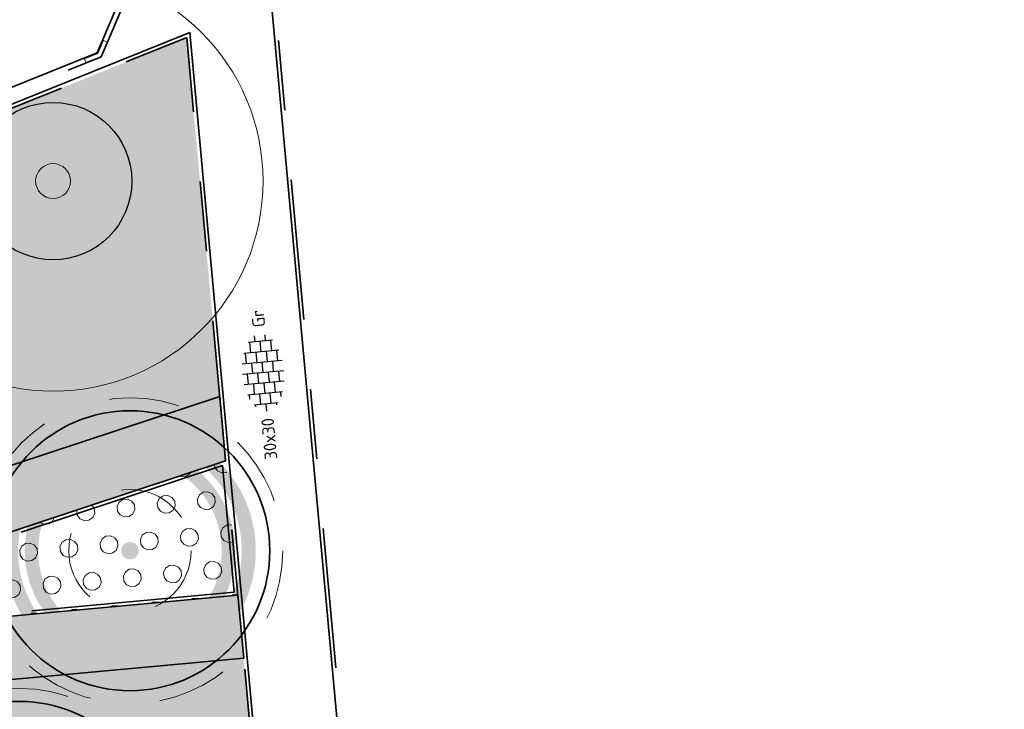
# Model space of a CAD drawing. Header units: metres. Extents: x 126075 to 126745, y 502461 to 502767.
# Tile 72 of 94: x 126592 to 126620, y 502669 to 502689. Entities that reach past the tile are written whole.
import ezdxf
from ezdxf.enums import TextEntityAlignment as Align

# ---------------------------------------------------------------- set-up
doc = ezdxf.new("R2010")
doc.units = ezdxf.units.M
for name, pattern in [('NLCS-HIDDEN', [4, 2, -2]), ('VH-OPSLUITBAND-SO', [10, 4, -2, 2, -2]), ('VH-TROTTOIRBAND-SO', [15, 5, -2, 2, -2, 2, -2])]:
    doc.linetypes.add(name, pattern=pattern)
doc.layers.get('0').update_dxf_attribs({"linetype": 'CONTINUOUS'})
for name, color, linetype, lineweight in [('B-WE-GR-BOOM-S', 90, 'CONTINUOUS', 18), ('B-XX-GR-BOOM-T25', 7, 'CONTINUOUS', 25), ('N-WE-GR-BEPLANTING-A-200', 92, 'CONTINUOUS', 18), ('N-WE-GR-BEPLANTING_CULTUUR_VASTE PLANTENVAK-A-200', 92, 'CONTINUOUS', 18), ('N-WE-GR-BOOM-S', 90, 'CONTINUOUS', 25), ('N-WE-VH-HALFVERHARDING_KLEISCHELPEN-A-200', 252, 'CONTINUOUS', 18), ('N-WE-VH-KANTOPSLUITING_OPSLUITBAND_100X200-G', 150, 'VH-OPSLUITBAND-SO', 35), ('N-WE-VH-KANTOPSLUITING_TROTTOIRBAND_130X150_250-G', 210, 'VH-TROTTOIRBAND-SO', 35), ('N-WE-VH-KANTOPSLUITING_TROTTOIRBAND_130X150_250_HOEKSTUK-S', 210, 'CONTINUOUS', 25), ('N-WE-VH-KANTOPSLUITING_VOORKANTBAND-G', 50, 'CONTINUOUS', 35), ('N-WE-VH-KANTOPSLUITING_WORTELSCHERM-G', 90, 'BV-BEVER-SO', 35), ('N-WE-VH-OPENVERHARDING-G', 90, 'CONTINUOUS', 35), ('N-WE-VH-OPENVERHARDING_TEGEL_300X300_DUN_HALFSTEENS-S-200', 252, 'CONTINUOUS', 25), ('N-XX-GR-BOOM-T25', 7, 'CONTINUOUS', 25)]:
    doc.layers.add(name, color=color, linetype=linetype, lineweight=lineweight)
doc.layers.add('N-GV-GR-BOOM-BESCHERMDEWORTELRUIMTE-GN', color=7, linetype='NLCS-HIDDEN', lineweight=0, plot=False)
doc.layers.add('N-GV-GR-BOOM_SOORT-V', color=7, linetype='CONTINUOUS', lineweight=18, true_color=0x025a01)
doc.layers.add('vrije wortelruimte', color=4, linetype='CONTINUOUS', plot=False)
doc.styles.add('NLCS-ISO', font='NLCS-ISO.ttf')
doc.styles.add('NLCS-ISO-M200-T25', font='NLCS-ISO.ttf', dxfattribs={"height": 0.5})
doc.linetypes.add('BV-BEVER-SO', pattern='A,0.5,[17,NLCS.SHX,S=1,R=0,X=0,Y=0],-1,[17,NLCS.SHX,S=1,R=0,X=0,Y=0],-1,0.5', length=3)
pattern_1 = [(81.71317314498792, (126561.5397244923, 502555.1918350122), (-0.1812692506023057, 0.1430901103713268), [0.05773520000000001, -0.1732052]), (141.7131731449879, (126561.5397244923, 502555.1918350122), (-0.2145542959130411, -0.08543872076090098), [0.05773520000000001, -0.1732052]), (291.7131731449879, (126561.5397244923, 502555.1918350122), (0.1812691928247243, -0.1430901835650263), [0.05, -0.35])]

# ---------------------------------------------------------------- blocks, each defined once
blk = doc.blocks.new('SVH-TROTTOIRBAND HOEKSTUK_130 150X250_L400_H135INW_VB-MM')
at = {"linetype": 'Continuous', "lineweight": 0}
blk.add_lwpolyline([(400, 150.0000000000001), (400, 8.526512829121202e-14), (0, 0), (-282.8427124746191, -282.8427124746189), (-388.9087296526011, -176.7766952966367), (-62.13203435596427, 150)], close=True, dxfattribs=at)
blk.add_lwpolyline([(400, 20.00000000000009), (-8.284271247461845, 20.00000000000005), (-296.98484809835, -268.7005768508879)], dxfattribs=at)
blk = doc.blocks.new('N-SGR-BOOM_BOL_2E')
h = blk.add_hatch(color=256)
h.dxf.hatch_style = 1
edge = h.paths.add_edge_path()
edge.add_arc((0, 0), 0.25, 0, 360)
at = {"layer": 'N-GV-GR-BOOM_SOORT-V', "transparency": 33554559}
h = blk.add_hatch(color=256, dxfattribs=at)
h.dxf.hatch_style = 1
h.paths.add_polyline_path([(-3.6, 4.440892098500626e-16, 1), (3.6, 0, 1)])
h.paths.add_polyline_path([(3.2, 0, -1), (-3.2, 4.440892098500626e-16, -1)], flags=16)
h = blk.add_hatch(color=256, dxfattribs=at)
h.dxf.hatch_style = 1
edge = h.paths.add_edge_path()
edge.add_arc((2.220446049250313e-16, -4.440892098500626e-16), 3.009631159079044, 0, 360)
edge = h.paths.add_edge_path(flags=16)
edge.add_arc((4.440892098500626e-16, -6.661338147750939e-16), 2.626330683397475, 0, 360)
at = {"lineweight": 35}
blk.add_circle((0, 0), 4, dxfattribs=at)
at = {"layer": 'N-GV-GR-BOOM-BESCHERMDEWORTELRUIMTE-GN'}
for radius in [4.370193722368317, 1.75]:
    blk.add_circle((-4.020463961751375e-10, 4.218057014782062e-10), radius, dxfattribs=at)
at = {"layer": 'N-XX-GR-BOOM-T25', "style": 'NLCS-ISO-M200-T25'}
blk.add_attdef('SOORT', text='', height=0.5, dxfattribs=at).set_placement((-4.020463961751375e-10, -0.8730997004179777), align=Align.MIDDLE_CENTER)
blk = doc.blocks.new('SVH-TEGEL_300X300_DUN_HALFST-SO')
for p, q in [((-1.499999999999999, -2.863260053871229), (-1.499999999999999, 2.863260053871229)), ((1.110223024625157e-15, -2.975), (1.110223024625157e-15, 2.975)), ((1.500000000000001, -2.863260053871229), (1.500000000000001, 2.863260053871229)), ((-4.771312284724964, 1.5), (-4.499999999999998, 1.5)), ((-4.499999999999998, -1.726071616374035), (-4.499999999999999, 1.726071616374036)), ((-3.614576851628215, 2.25), (-2.999999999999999, 2.25)), ((-2.999999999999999, -2.498230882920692), (-2.999999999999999, 2.498230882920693)), ((-2.999999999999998, 1.5), (-1.499999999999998, 1.5)), ((-1.499999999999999, 2.25), (0, 2.25)), ((2.220446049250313e-15, 1.5), (1.500000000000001, 1.5)), ((1.5, 2.25), (3, 2.25)), ((3, -2.498230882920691), (3, 2.498230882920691)), ((3.000000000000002, 1.5), (4.500000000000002, 1.5)), ((4.500000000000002, -1.726071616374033), (4.5, 1.726071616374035)), ((-5.525, 0), (-4.5, 0)), ((-4.499999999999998, 0.7500000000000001), (-2.999999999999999, 0.7500000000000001)), ((-2.999999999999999, 0), (-1.499999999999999, 0)), ((-1.499999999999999, 0.7500000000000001), (1.110223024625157e-15, 0.7500000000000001)), ((0, 0), (1.500000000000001, 0)), ((1.500000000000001, 0.7500000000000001), (3, 0.7500000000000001)), ((3, 0), (4.500000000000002, 0)), ((4.500000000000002, 0.7500000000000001), (5.346547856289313, 0.7500000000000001)), ((-4.5, -0.7500000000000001), (-3, -0.7500000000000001)), ((-1.5, -0.7500000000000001), (0, -0.7500000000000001)), ((1.499999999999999, -0.7500000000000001), (3, -0.7500000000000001)), ((4.5, -0.7500000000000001), (5.346547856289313, -0.7500000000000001)), ((-4.771312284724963, -1.5), (-4.5, -1.5)), ((-3.614576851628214, -2.25), (-2.999999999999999, -2.25)), ((-2.999999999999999, -1.5), (-1.499999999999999, -1.5)), ((-1.499999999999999, -2.25), (1.110223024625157e-15, -2.25)), ((1.110223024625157e-15, -1.5), (1.500000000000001, -1.5)), ((1.500000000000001, -2.25), (3, -2.25)), ((3, -1.5), (4.500000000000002, -1.5))]:
    blk.add_line(p, q)
at = {"style": 'NLCS-ISO'}
blk.add_attdef('FORMAAT', text='', height=1.8, dxfattribs=at).set_placement((-6.525, 4.607733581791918e-16), align=Align.MIDDLE_RIGHT)
blk.add_attdef('KLEUR', text='', height=1.8, dxfattribs=at).set_placement((6.525, -7.02641101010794e-16), align=Align.MIDDLE_LEFT)
at = {"style": 'NLCS-ISO', "flags": 1}
blk.add_attdef('FUNCTIE', text='', height=1.8, dxfattribs=at).set_placement((-7.110529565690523e-16, -3.975), align=Align.TOP_CENTER)
blk = doc.blocks.new('B-SGR-BOOM_1E')
blk.add_circle((0, 1.110223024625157e-16), 6.004261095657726)
at = {"linetype": 'Continuous'}
blk.add_circle((-0.0004458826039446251, -5.58034935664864e-05), 0.5, dxfattribs=at)
at = {"layer": 'vrije wortelruimte'}
blk.add_circle((0, 1.110223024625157e-16), 2.25, dxfattribs=at)
at = {"layer": 'B-XX-GR-BOOM-T25', "style": 'NLCS-ISO-M200-T25'}
blk.add_attdef('SOORT', text='', height=0.5, dxfattribs=at).set_placement((-4.020463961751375e-10, -1.337663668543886), align=Align.MIDDLE_CENTER)
blk = doc.blocks.new('B-SGR-BOOM_DYN')
at = {"layer": 'B-WE-GR-BOOM-S'}
blk.add_blockref('B-SGR-BOOM_1E', (0, 0), dxfattribs=at)

msp = doc.modelspace()

# ---------------------------------------------------------------- hatches: boundary and pattern name
at = {"layer": 'N-WE-GR-BEPLANTING-A-200', "transparency": 33554559}
h = msp.add_hatch(dxfattribs=at)
h.set_pattern_fill('AGR-BEPLANTING_SOORT_01-SO', color=256, scale=0.2, pattern_type=2)
h.set_pattern_definition(pattern_1)
edge = h.paths.add_edge_path()
edge.add_line((126597.8114325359, 502678.2378184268), (126596.8713720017, 502688.4988645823))
edge.add_line((126596.8713720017, 502688.4988645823), (126553.905003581, 502671.2046501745))
edge.add_arc((126555.3028971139, 502671.7486112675), 1.500000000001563, 201.2624610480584, 248.4190338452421)
edge.add_line((126554.7511736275, 502670.3537631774), (126566.5987789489, 502665.6675165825))
edge.add_arc((126566.9665946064, 502666.5974153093), 1.000000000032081, 248.4190338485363, 322.1436398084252)
edge.add_arc((126578.3045711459, 502657.7849023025), 13.36001732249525, 114.4111536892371, 142.1436398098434, ccw=False)
edge.add_arc((126574.849528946, 502665.3975610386), 4.999999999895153, 112.77956355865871, 114.4111536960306, ccw=False)
edge.add_line((126572.9135952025, 502670.0075676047), (126572.2278599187, 502669.7304595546))
edge.add_line((126572.2278599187, 502669.7304595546), (126572.040525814, 502670.1940390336))
edge.add_line((126572.040525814, 502670.1940390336), (126573.6630539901, 502670.8497083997))
edge.add_line((126573.6630539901, 502670.8497083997), (126573.8503880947, 502670.3861289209))
edge.add_line((126573.8503880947, 502670.3861289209), (126573.0391240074, 502670.0582942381))
edge.add_arc((126574.8495289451, 502665.3975610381), 4.999999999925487, 108.25786195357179, 111.228051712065, ccw=False)
edge.add_line((126573.2830583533, 502670.1458417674), (126597.8114325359, 502678.2378184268))
h = msp.add_hatch(dxfattribs=at)
h.set_pattern_fill('AGR-BEPLANTING_SOORT_01-SO', color=256, scale=0.2, pattern_type=2)
h.set_pattern_definition(pattern_1)
h.paths.add_polyline_path([(126593.9372167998, 502647.5571687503, 0.3287161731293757), (126594.9528734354, 502646.9435216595), (126600.6306179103, 502647.4655540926), (126598.4961042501, 502670.7644187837), (126584.9004683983, 502669.5143866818, 0.6022207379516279), (126584.2202026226, 502667.8827497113, -0.04117276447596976), (126585.2301629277, 502666.427804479, -0.001201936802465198), (126586.8414696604, 502663.6271942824, -0.02833610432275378), (126588.7907492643, 502659.7226064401, -0.002945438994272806), (126593.7435365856, 502648.0238842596, -0.0006165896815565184)])
at = {"layer": 'N-WE-GR-BEPLANTING_CULTUUR_VASTE PLANTENVAK-A-200'}
h = msp.add_hatch(dxfattribs=at)
h.set_pattern_fill('AGR-VASTEPLANTEN-SO', color=256, scale=0.2, pattern_type=2)
h.set_pattern_definition([(5.229815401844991, (126614.5566435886, 502721.7654034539), (0.4837957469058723, 1.048463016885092), [0.133976, -1.020724]), (35.22981540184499, (126614.69006186, 502721.777615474), (0.4837961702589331, 1.04846282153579), [0.133976, -1.866024]), (65.22981540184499, (126614.7994968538, 502721.8549002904), (-0.6660977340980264, 0.9432109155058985), [0.133976, -1.020724]), (95.22981540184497, (126614.8556303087, 502721.9765473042), (-0.6660973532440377, 0.9432111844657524), [0.133976, -1.866024]), (125.229815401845, (126614.8434182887, 502722.1099655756), (-1.149893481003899, -0.1052521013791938), [0.133976, -1.020724]), (155.229815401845, (126614.7661334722, 502722.2194005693), (-1.149893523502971, -0.1052516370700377), [0.133976, -1.866024]), (185.229815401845, (126614.6444864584, 502722.2755340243), (-0.4837957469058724, -1.048463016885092), [0.133976, -1.020724]), (215.229815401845, (126614.5110681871, 502722.2633220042), (-0.4837961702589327, -1.04846282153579), [0.133976, -1.866024]), (245.229815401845, (126614.4016331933, 502722.1860371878), (0.6660977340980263, -0.9432109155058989), [0.133976, -1.020724]), (275.229815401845, (126614.3454997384, 502722.064390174), (0.6660973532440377, -0.9432111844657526), [0.133976, -1.866024]), (305.229815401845, (126614.3577117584, 502721.9309719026), (1.149893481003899, 0.1052521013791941), [0.133976, -1.020724]), (335.229815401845, (126614.4349965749, 502721.8215369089), (1.149893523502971, 0.105251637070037), [0.133976, -1.866024])])
h.paths.add_polyline_path([(126597.9799863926, 502676.398001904), (126585.8682187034, 502672.4022971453, 0.8924976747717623), (126586.0706444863, 502671.4295691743), (126598.3318858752, 502672.5569122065)])
at = {"layer": 'N-WE-VH-HALFVERHARDING_KLEISCHELPEN-A-200', "transparency": 33554559}
h = msp.add_hatch(dxfattribs=at)
h.set_pattern_fill('AVH-HALFVERHARDING_SCHELPEN-SO', color=256, scale=0.2, pattern_type=2)
h.set_pattern_definition([(5.229815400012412, (126639.9478880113, 502720.3991939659), (-0.09115080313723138, 0.9958371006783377), [0, -1]), (5.229815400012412, (126639.9897491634, 502720.0515624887), (-0.09115080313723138, 0.9958371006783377), [0, -1]), (5.229815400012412, (126639.9704028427, 502720.5920490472), (-0.09115080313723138, 0.9958371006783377), [0, -1]), (343.4284154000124, (126639.4808242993, 502720.2359411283), (3.07866236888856, -0.7223845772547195), [0.107703, -5.277462]), (222.0997154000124, (126639.5840540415, 502720.2052227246), (2.80520960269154, 2.265126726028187), [0.05, -4.95]), (135.8311154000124, (126639.5469550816, 502720.1717015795), (5.52609065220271, -5.519267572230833), [0.09219500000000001, -9.127349]), (211.7949154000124, (126639.2292669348, 502720.0221213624), (-0.9046853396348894, -1.086989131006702), [0.022361, -2.213707]), (331.5397154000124, (126639.2102617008, 502720.0103399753), (2.082824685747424, -0.8135368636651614), [0.036056, -3.569496]), (113.6647154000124, (126639.2419598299, 502719.9931577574), (-1.178137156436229, 1.900523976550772), [0.03162300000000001, -3.130655]), (230.2298154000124, (126639.8757177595, 502719.9808741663), (0.09115083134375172, -0.9958374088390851), [0.04242600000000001, -1.371787]), (5.229815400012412, (126639.8485771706, 502719.9482645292), (0.9046862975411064, 1.086987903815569), [0.06, -0.9400000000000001]), (140.2298154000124, (126639.9083273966, 502719.9537335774), (-0.9958374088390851, -0.09115083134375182), [0.04242600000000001, -1.371787]), (256.7949154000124, (126639.6978807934, 502720.6072718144), (0.8135338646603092, 2.082825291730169), [0.031623, -3.130655]), (5.229815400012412, (126639.6906569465, 502720.5764851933), (0.9046862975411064, 1.086987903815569), [0.05, -0.9500000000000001]), (148.3599154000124, (126639.7404488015, 502720.5810427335), (-3.169812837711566, 1.718221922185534), [0.05, -4.95]), (218.9199154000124, (126639.169175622, 502720.5689202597), (1.900522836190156, 1.178139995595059), [0.036056, -3.569496]), (346.7949154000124, (126639.1411235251, 502720.5462689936), (-2.082825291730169, 0.8135338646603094), [0.063246, -3.099032]), (132.0997154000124, (126639.2026967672, 502720.5318212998), (2.265126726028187, -2.80520960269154), [0.05, -4.95]), (5.229815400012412, (126639.4616144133, 502720.5555205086), (-0.09115080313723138, 0.9958371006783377), [0, -1]), (5.229815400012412, (126639.216437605, 502720.2719921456), (-0.09115080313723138, 0.9958371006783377), [0, -1]), (5.229815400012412, (126639.5289977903, 502719.9290546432), (-0.09115080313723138, 0.9958371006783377), [0, -1]), (5.229815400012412, (126639.7696170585, 502720.2623748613), (-0.09115080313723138, 0.9958371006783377), [0, -1]), (5.229815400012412, (126639.4653286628, 502720.4052334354), (-0.09115080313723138, 0.9958371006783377), [0, -1]), (5.229815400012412, (126639.2435099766, 502720.4150553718), (-0.09115080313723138, 0.9958371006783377), [0, -1]), (5.229815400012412, (126639.3386043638, 502720.363508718), (-0.09115080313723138, 0.9958371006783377), [0, -1]), (5.229815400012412, (126639.3206470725, 502720.1208617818), (-0.09115080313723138, 0.9958371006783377), [0, -1]), (5.229815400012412, (126639.0780001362, 502720.138819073), (-0.09115080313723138, 0.9958371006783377), [0, -1]), (5.229815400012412, (126639.0669938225, 502720.3687731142), (-0.09115080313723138, 0.9958371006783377), [0, -1]), (5.229815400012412, (126639.0170655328, 502720.5851227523), (-0.09115080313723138, 0.9958371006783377), [0, -1]), (5.229815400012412, (126639.3221290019, 502720.6532129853), (-0.09115080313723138, 0.9958371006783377), [0, -1]), (5.229815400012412, (126639.5375671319, 502720.713099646), (-0.09115080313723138, 0.9958371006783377), [0, -1]), (5.229815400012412, (126639.8897561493, 502720.705168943), (-0.09115080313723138, 0.9958371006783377), [0, -1]), (5.229815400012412, (126639.6790119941, 502720.3745832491), (-0.09115080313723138, 0.9958371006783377), [0, -1]), (5.229815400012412, (126639.5630211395, 502720.5447188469), (-0.09115080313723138, 0.9958371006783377), [0, -1]), (5.229815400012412, (126639.686440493, 502720.0740091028), (-0.09115080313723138, 0.9958371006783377), [0, -1]), (5.229815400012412, (126639.392246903, 502719.9968720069), (-0.09115080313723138, 0.9958371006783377), [0, -1]), (5.229815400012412, (126639.7110512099, 502719.8051330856), (-0.09115080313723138, 0.9958371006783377), [0, -1]), (5.229815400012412, (126639.3769559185, 502719.8348035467), (-0.09115080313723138, 0.9958371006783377), [0, -1]), (5.229815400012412, (126639.0610225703, 502719.7757601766), (-0.09115080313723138, 0.9958371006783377), [0, -1]), (5.229815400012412, (126639.1850805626, 502719.736906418), (-0.09115080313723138, 0.9958371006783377), [0, -1]), (5.229815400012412, (126639.1822778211, 502719.8772351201), (-0.09115080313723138, 0.9958371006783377), [0, -1]), (5.229815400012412, (126639.8640728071, 502719.7789722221), (-0.09115080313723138, 0.9958371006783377), [0, -1]), (5.229815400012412, (126639.9462014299, 502720.1982035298), (-0.09115080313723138, 0.9958371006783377), [0, -1]), (5.229815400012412, (126639.8690643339, 502720.4923971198), (-0.09115080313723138, 0.9958371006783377), [0, -1]), (5.229815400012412, (126639.4766078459, 502719.7334650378), (-0.09115080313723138, 0.9958371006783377), [0, -1])])
edge = h.paths.add_edge_path()
edge.add_arc((126588.9665570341, 502577.8348997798), 0.9999999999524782, 3.5522995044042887, 111.596261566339, ccw=False)
edge.add_arc((126604.9358155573, 502578.8262535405), 15.00000000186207, 183.5522995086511, 186.866476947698)
edge.add_arc((126623.606919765, 502581.0746219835), 33.80599088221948, 186.8664769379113, 203.2895918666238)
edge.add_arc((126600.4157242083, 502571.091909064), 8.557503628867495, 203.2895918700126, 219.9791489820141)
edge.add_arc((126593.0920164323, 502564.951128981), 1.000000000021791, -33.295308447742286, 39.979148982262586, ccw=False)
edge.add_line((126593.9278687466, 502564.4021746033), (126593.632662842, 502563.9526863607))
edge.add_arc((126592.7968105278, 502564.5016407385), 1.000000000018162, 201.6195187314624, 326.70469154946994, ccw=False)
edge.add_line((126591.8671595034, 502564.1331994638), (126594.3436152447, 502557.884002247))
edge.add_arc((126598.9920281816, 502559.7258103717), 4.999999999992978, 146.7046915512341, 201.6146098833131, ccw=False)
edge.add_line((126594.8127666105, 502562.4705822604), (126595.3624265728, 502563.3075089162))
edge.add_arc((126596.198278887, 502562.7585545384), 1.000000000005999, 56.35705129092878, 146.7046915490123, ccw=False)
edge.add_arc((126593.9822158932, 502559.4285297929), 4.999999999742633, 21.610646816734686, 56.35705129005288, ccw=False)
edge.add_line((126598.630756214, 502561.2700163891), (126600.0507551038, 502557.685454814))
edge.add_line((126600.0507551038, 502557.685454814), (126601.7241837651, 502558.3485057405))
edge.add_line((126601.7241837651, 502558.3485057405), (126600.8880749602, 502560.4591295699))
edge.add_arc((126605.5366152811, 502562.3006161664), 5.000000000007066, 131.2511100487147, 201.6106468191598, ccw=False)
edge.add_arc((126594.0396522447, 502575.4098775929), 12.436539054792, 311.2511100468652, 315.1802141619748)
edge.add_arc((126599.9059611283, 502569.805408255), 4.327876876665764, 313.0663543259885, 360.7604114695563)
edge.add_arc((126605.2333687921, 502569.8761160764), 0.9999999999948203, 47.37390103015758, 180.7604114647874, ccw=False)
edge.add_arc((126586.7843554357, 502549.8312980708), 28.24262877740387, 25.34251789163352, 47.37390103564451, ccw=False)
edge.add_arc((126621.1363607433, 502520.7557838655), 42.09999999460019, 100.8428102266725, 102.10328435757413, ccw=False)
edge.add_line((126613.2167105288, 502562.1041712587), (126612.8868649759, 502565.718588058))
edge.add_arc((126613.3228884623, 502567.514313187), 1.847902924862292, 214.7808052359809, 256.3520270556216, ccw=False)
edge.add_arc((126586.7843554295, 502549.8312980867), 30.04262877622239, 33.60815944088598, 53.84461590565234)
edge.add_arc((126607.458704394, 502578.1254163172), 4.999999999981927, 178.7226715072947, 233.84461585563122, ccw=False)
edge.add_arc((126617.4562194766, 502577.9024988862), 15.00000000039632, 158.3939377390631, 178.7226714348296, ccw=False)
edge.add_arc((126572.0794579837, 502595.8739835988), 33.80599088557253, 338.3939379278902, 349.6007907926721)
edge.add_arc((126606.3137243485, 502589.5913083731), 0.9999999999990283, 95.2247455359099, 169.6007907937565, ccw=False)
edge.add_line((126606.2226616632, 502590.5871535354), (126610.5810316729, 502590.9856942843))
edge.add_line((126610.5810316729, 502590.9856942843), (126610.4174464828, 502592.7782455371))
edge.add_line((126610.4174464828, 502592.7782455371), (126606.3804835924, 502592.4090950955))
edge.add_arc((126606.2894209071, 502593.4049402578), 0.9999999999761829, 204.0339437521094, 275.2247455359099, ccw=False)
edge.add_arc((126602.7760870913, 502591.8382086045), 2.846837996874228, 24.03394375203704, 55.22469496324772)
edge.add_arc((126602.7473908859, 502591.8583978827), 2.846837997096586, 54.51853089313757, 119.2636728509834)
edge.add_arc((126616.9154150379, 502564.329547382), 33.80599088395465, 117.4040712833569, 124.1619463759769)
edge.add_arc((126597.3706698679, 502593.1298935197), 0.9999999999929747, 185.2345115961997, 304.16194637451, ccw=False)
edge.add_line((126596.3748402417, 502593.038661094), (126595.2531377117, 502605.2823847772))
edge.add_arc((126596.2489673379, 502605.3736172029), 0.9999999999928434, 99.5780154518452, 185.2345115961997, ccw=False)
edge.add_arc((126589.9470397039, 502642.719992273), 36.87434517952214, 279.578015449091, 288.8437285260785)
edge.add_arc((126602.1800021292, 502606.8755972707), 1.000000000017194, 42.26032144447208, 108.84372852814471, ccw=False)
edge.add_line((126602.9200991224, 502607.5480974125), (126609.7561251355, 502600.0249431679))
edge.add_line((126609.7561251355, 502600.0249431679), (126609.4845949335, 502603.0003457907))
edge.add_line((126609.4845949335, 502603.0003457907), (126604.2134557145, 502608.8013174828))
edge.add_arc((126604.9535527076, 502609.4738176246), 0.9999999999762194, 149.0880073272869, 222.2603214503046, ccw=False)
edge.add_arc((126599.3226343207, 502612.8454537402), 5.563167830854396, 329.0880073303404, 337.0971017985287)
edge.add_arc((126600.2317978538, 502612.4613538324), 4.576197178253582, 337.0971017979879, 387.7231877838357)
edge.add_arc((126357.7580837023, 502485.0346031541), 278.4942119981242, 27.7231877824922, 28.59999839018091)
edge.add_arc((126596.1966174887, 502592.2581206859), 26.78726315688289, 76.89279979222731, 89.89545797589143)
edge.add_arc((126596.2477743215, 502620.2953371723), 1.249999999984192, 102.5606798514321, 269.89545797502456, ccw=False)
edge.add_arc((126616.4071438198, 502529.815879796), 93.94807110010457, 98.27159752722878, 102.56067986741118, ccw=False)
edge.add_line((126602.8912426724, 502622.7866304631), (126602.7247038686, 502624.5812951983))
edge.add_arc((126616.4071438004, 502529.8158798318), 95.74807106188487, 98.21571622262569, 102.8460054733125)
edge.add_arc((126594.8414249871, 502624.3862005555), 1.250000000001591, 122.36157101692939, 282.8460054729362, ccw=False)
edge.add_arc((126587.7089269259, 502635.641898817), 12.07528693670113, 302.3615710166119, 321.3786934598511)
edge.add_arc((126592.1601494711, 502632.0858236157), 6.378002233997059, 321.3786934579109, 366.2630229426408)
edge.add_arc((126565.4496741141, 502629.1544067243), 33.24885444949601, 6.263022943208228, 20.42381599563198)
edge.add_arc((126404.6078350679, 502569.2617477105), 204.8799349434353, 20.42381599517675, 21.36319583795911)
edge.add_arc((126596.3417604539, 502644.2594107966), 0.9999999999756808, 95.2532122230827, 201.3631958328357, ccw=False)
edge.add_line((126596.2502030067, 502645.2552105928), (126600.795131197, 502645.6730877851))
edge.add_line((126600.795131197, 502645.6730877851), (126600.630327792, 502647.4655274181))
edge.add_line((126600.630327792, 502647.4655274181), (126594.9528734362, 502646.9435216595))
edge.add_arc((126594.8613159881, 502647.9393214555), 1.000000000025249, 202.4670899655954, 275.25321227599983, ccw=False)
edge.add_arc((126404.6078344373, 502569.2617470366), 204.8799357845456, 22.46709007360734, 22.60840213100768)
edge.add_arc((125598.3234162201, 502233.4992058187), 1078.28193208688, 22.6084020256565, 23.28344494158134)
edge.add_arc((126553.3948930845, 502644.4908651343), 38.53404440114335, 23.28344494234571, 29.77586439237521)
edge.add_arc((126003.516389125, 502329.8800104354), 672.0530725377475, 29.77586439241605, 30.05132788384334)
edge.add_arc((126575.905767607, 502661.0332190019), 10.77246028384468, 30.05132788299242, 39.48210382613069)
edge.add_arc((126584.9920258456, 502668.5185868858), 0.9999999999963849, 95.2532122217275, 219.482103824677, ccw=False)
edge.add_line((126584.9004683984, 502669.5143866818), (126598.4961042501, 502670.7644187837))
edge.add_line((126598.4961042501, 502670.7644187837), (126598.3318858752, 502672.5569122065))
edge.add_line((126598.3318858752, 502672.5569122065), (126586.0706444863, 502671.4295691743))
edge.add_arc((126586.0248657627, 502671.9274690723), 0.4999999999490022, 108.2578619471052, 275.25321223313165, ccw=False)
edge.add_line((126585.8682187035, 502672.4022971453), (126597.9794119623, 502676.3978123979))
edge.add_line((126597.9794119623, 502676.3978123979), (126597.8111165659, 502678.2377141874))
edge.add_line((126597.8111165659, 502678.2377141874), (126573.283058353, 502670.1458417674))
edge.add_arc((126574.8495289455, 502665.3975610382), 5.000000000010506, 108.2578619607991, 114.4111536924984)
edge.add_arc((126578.3045711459, 502657.7849023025), 13.36001732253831, 114.4111536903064, 142.1436398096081)
edge.add_arc((126566.9665946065, 502666.5974153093), 1.000000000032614, 248.419033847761, 322.14363980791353, ccw=False)
edge.add_line((126566.5987789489, 502665.6675165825), (126554.7511736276, 502670.3537631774))
edge.add_arc((126555.3028971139, 502671.7486112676), 1.500000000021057, 202.0031152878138, 248.4190338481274, ccw=False)
edge.add_line((126553.9121518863, 502671.186625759), (126553.9048873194, 502671.2046033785))
edge.add_line((126553.9048873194, 502671.2046033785), (126556.3948194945, 502665.0427696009))
edge.add_arc((126557.7855647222, 502665.6047551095), 1.500000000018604, 68.41903384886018, 202.0031152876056, ccw=False)
edge.add_line((126558.3372882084, 502666.9996031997), (126565.937557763, 502663.9933638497))
edge.add_arc((126565.5697421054, 502663.0634651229), 0.9999999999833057, -7.261166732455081, 68.41903384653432, ccw=False)
edge.add_arc((126577.2477912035, 502661.5755167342), 10.7724602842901, 172.7388332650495, 193.9549116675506)
edge.add_arc((127219.0112377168, 502821.0487961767), 672.0530725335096, 193.954911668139, 194.2303751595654)
edge.add_arc((126604.9316365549, 502665.3163254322), 38.53404439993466, 194.2303751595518, 197.9681072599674)
edge.add_arc((126567.3257316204, 502653.1205646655), 1.000000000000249, -69.27720538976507, 17.968107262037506, ccw=False)
edge.add_line((126567.6795785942, 502652.1852613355), (126562.3978544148, 502650.1870624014))
edge.add_line((126562.3978544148, 502650.1870624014), (126568.5844469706, 502634.8771052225))
edge.add_line((126568.5844469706, 502634.8771052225), (126573.5592855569, 502636.8871015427))
edge.add_arc((126573.9338971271, 502635.9599196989), 0.9999999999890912, 21.548072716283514, 112.00030754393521, ccw=False)
edge.add_arc((126764.2132617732, 502714.5745484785), 204.8799347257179, 202.4525423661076, 203.5346762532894)
edge.add_arc((126575.4386512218, 502632.4155176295), 1.000000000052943, -67.99969245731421, 20.465938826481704, ccw=False)
edge.add_line((126575.813262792, 502631.4883357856), (126570.7761917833, 502629.4531955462))
edge.add_line((126570.7761917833, 502629.4531955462), (126571.4505743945, 502627.784301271))
edge.add_line((126571.4505743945, 502627.784301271), (126576.7576100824, 502629.9285160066))
edge.add_arc((126577.1322216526, 502629.0013341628), 0.9999999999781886, 29.584964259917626, 112.0003075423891, ccw=False)
edge.add_arc((126606.9158653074, 502645.9104619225), 33.2488544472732, 209.5849642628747, 217.7432166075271)
edge.add_arc((126585.6674151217, 502629.462177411), 6.37800223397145, 217.7432166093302, 262.6275460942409)
edge.add_arc((126586.3984839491, 502635.1123624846), 12.07528693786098, 262.6275460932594, 279.9720452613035)
edge.add_arc((126586.2479838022, 502637.515978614), 14.47113374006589, 278.9108796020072, 283.8583749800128)
edge.add_arc((126590.0135531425, 502622.2524752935), 1.250000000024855, 18.1938414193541, 103.85837497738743, ccw=False)
edge.add_arc((126566.9068666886, 502614.658135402), 25.5726840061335, 12.337997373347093, 18.19384142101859, ccw=False)
edge.add_arc((126590.6677959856, 502619.8553650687), 1.249999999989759, -81.3192368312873, 12.337997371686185, ccw=False)
edge.add_arc((126594.899430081, 502592.1392795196), 26.78726315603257, 98.68076316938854, 113.576223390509)
edge.add_line((126584.1853625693, 502616.6905773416), (126584.1441429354, 502616.5618403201))
edge.add_arc((126577.0013450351, 502618.8488554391), 7.499999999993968, 291.8759865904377, 342.24572559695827, ccw=False)
edge.add_line((126579.7958366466, 502611.8889117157), (126578.1420540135, 502611.224900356))
edge.add_line((126578.1420540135, 502611.224900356), (126578.8164382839, 502609.5560019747))
edge.add_line((126578.8164382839, 502609.5560019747), (126581.5326471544, 502610.6465887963))
edge.add_arc((126581.9052460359, 502609.7185962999), 1.000000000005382, 16.18589305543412, 111.8759865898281, ccw=False)
edge.add_arc((126587.2604158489, 502611.2729872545), 4.57619717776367, 196.1858930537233, 213.3719213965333)
edge.add_arc((126588.0846523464, 502611.8158917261), 5.563167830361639, 213.3719213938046, 263.0454820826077)
edge.add_arc((126591.8758538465, 502642.8966996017), 36.87434517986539, 263.0454820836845, 270.8910077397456)
edge.add_arc((126592.4648147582, 502605.0269339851), 1.000000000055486, 5.234511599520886, 90.89100774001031, ccw=False)
edge.add_line((126593.4606443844, 502605.1181664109), (126594.4655374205, 502594.1494538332))
edge.add_arc((126584.5072411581, 502593.2371295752), 9.99999999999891, -35.20019108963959, 5.234511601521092, ccw=False)
edge.add_arc((126604.9358155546, 502578.8262535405), 14.99999999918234, 144.7998089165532, 161.9684960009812)
edge.add_arc((126585.9180863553, 502585.0170512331), 5.000000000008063, 291.5962615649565, 341.96849600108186, ccw=False)
edge.add_line((126587.7584057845, 502580.3680487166), (126587.1184578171, 502580.1185305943))
edge.add_line((126587.1184578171, 502580.1185305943), (126587.7816446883, 502578.4451774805))
edge.add_line((126587.7816446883, 502578.4451774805), (126588.6022612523, 502578.7661830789))
edge.add_line((126588.6022612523, 502578.7661830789), (126588.5984931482, 502578.764700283))
edge = h.paths.add_edge_path(flags=16)
edge.add_arc((126594.0396522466, 502575.4098775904), 10.63653905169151, 305.3725825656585, 315.3761143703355)
edge.add_arc((126599.9059611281, 502569.805408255), 2.527876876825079, 312.3851588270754, 384.1562434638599)
edge.add_arc((126596.0467104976, 502568.0745336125), 6.757503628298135, 24.15624346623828, 45.97071491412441)
edge.add_arc((126578.4983566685, 502549.9212587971), 32.00599088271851, 45.97071491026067, 62.16213623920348)
edge.add_arc((126592.9052280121, 502577.3258674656), 1.046837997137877, 59.01019263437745, 125.5903860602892)
edge.add_arc((126592.8763573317, 502577.3059284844), 1.046837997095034, 123.669920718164, 190.2501141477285)
edge.add_arc((126623.6069197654, 502581.0746219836), 32.00599088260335, 187.0981705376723, 203.2895918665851)
edge.add_arc((126600.4157242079, 502571.0919090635), 6.757503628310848, 203.2895918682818, 225.1040633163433)
edge.add_arc((126597.4303634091, 502568.0956842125), 2.527876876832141, 225.104063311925, 296.8751479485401)
edge.add_arc((126594.2664635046, 502575.5665204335), 10.63653905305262, 293.8841924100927, 303.8877242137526)
edge = h.paths.add_edge_path(flags=16)
edge.add_arc((126602.7473908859, 502591.8583978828), 1.046837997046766, 53.91138026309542, 120.4915736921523)
edge.add_arc((126616.915415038, 502564.3295473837), 32.00599088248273, 117.3396300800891, 133.5310514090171)
edge.add_arc((126599.5255802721, 502582.6347312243), 6.757503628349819, 133.5310514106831, 155.3455228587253)
edge.add_arc((126595.6815267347, 502584.3990993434), 2.527876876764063, 155.3455228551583, 227.1166074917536)
edge.add_arc((126601.5963486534, 502589.9523450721), 10.63653905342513, 224.1256519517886, 234.1291837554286)
edge.add_arc((126601.3709080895, 502590.1109542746), 10.63653905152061, 235.6140421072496, 245.6175739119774)
edge.add_arc((126598.1421635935, 502582.6679128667), 2.527876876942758, 242.6266183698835, 314.3977030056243)
edge.add_arc((126595.1829699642, 502585.6899842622), 6.757503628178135, 314.3977030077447, 336.212174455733)
edge.add_arc((126572.0794579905, 502595.8739836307), 32.00599088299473, 336.2121744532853, 352.4035957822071)
edge.add_arc((126602.7760870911, 502591.8382086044), 1.046837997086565, 349.2516521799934, 415.8318456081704)
edge = h.paths.add_edge_path(flags=16)
edge.add_arc((126591.8758538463, 502642.8966995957), 35.07434517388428, 263.04548208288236, 273.6523034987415, ccw=False)
edge.add_arc((126588.0846523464, 502611.8158917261), 3.763167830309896, 213.3719213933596, 263.04548208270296, ccw=False)
edge.add_arc((126587.2604158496, 502611.2729872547), 2.776197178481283, 162.7458354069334, 213.3719213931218, ccw=False)
edge.add_arc((126848.8516783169, 502530.0258935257), 276.694211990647, 162.0394205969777, 162.7458354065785, ccw=False)
edge.add_arc((126594.8994300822, 502592.1392795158), 24.98726315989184, 93.74088919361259, 111.7478632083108, ccw=False)
edge.add_arc((126596.1966174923, 502592.2581206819), 24.98726315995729, 78.72115998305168, 96.7281339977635, ccw=False)
edge.add_arc((126357.7580837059, 502485.0346031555), 276.694211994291, 27.723187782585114, 28.4296025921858, ccw=False)
edge.add_arc((126600.2317978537, 502612.4613538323), 2.776197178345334, -22.90289820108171, 27.723187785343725, ccw=False)
edge.add_arc((126599.3226343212, 502612.84545374), 3.763167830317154, 287.4235411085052, 337.09710179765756, ccw=False)
edge.add_arc((126589.9470397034, 502642.7199922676), 35.07434517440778, 276.8167196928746, 287.423541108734, ccw=False)
edge = h.paths.add_edge_path(flags=16)
edge.add_arc((126586.1472959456, 502637.4752916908), 12.67113372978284, 292.2486467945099, 305.1712734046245)
edge.add_arc((126587.7089269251, 502635.641898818), 10.27528693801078, 303.9419090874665, 321.3786934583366)
edge.add_arc((126592.1601494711, 502632.0858236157), 4.578002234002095, 321.3786934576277, 366.2630229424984)
edge.add_arc((126565.4496741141, 502629.1544067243), 31.44885444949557, 6.263022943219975, 20.4238159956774)
edge.add_arc((126404.6078351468, 502569.2617477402), 203.0799348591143, 20.42381599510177, 22.60840202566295)
edge.add_arc((125598.32341622, 502233.4992058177), 1076.481932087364, 22.6084020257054, 23.28344494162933)
edge.add_arc((126553.394893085, 502644.4908651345), 36.73404440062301, 23.28344494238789, 29.77586439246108)
edge.add_arc((126003.5163891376, 502329.8800104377), 670.2530725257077, 29.77586439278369, 30.05132788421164)
edge.add_arc((126575.905767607, 502661.033219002), 8.972460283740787, 30.05132788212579, 51.43972309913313)
edge.add_arc((126578.485963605, 502664.26997461), 4.833136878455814, 51.43972309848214, 79.73468830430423)
edge.add_arc((126577.7791426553, 502657.5725821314), 11.56001732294, 82.20378672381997, 110.5985770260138)
edge.add_arc((126578.3045711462, 502657.7849023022), 11.56001732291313, 113.407662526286, 141.8024528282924)
edge.add_arc((126573.1432558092, 502662.1110421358), 4.833136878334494, 144.2715512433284, 172.5665164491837)
edge.add_arc((126577.2477912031, 502661.5755167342), 8.972460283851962, 172.5665164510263, 193.9549116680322)
edge.add_arc((127219.0112377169, 502821.0487961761), 670.2530725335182, 193.9549116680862, 194.2303751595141)
edge.add_arc((126604.9316365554, 502665.3163254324), 36.73404440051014, 194.2303751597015, 200.722794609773)
edge.add_arc((127577.4112982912, 503033.2279689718), 1076.481932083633, 200.7227946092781, 201.397837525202)
edge.add_arc((126764.2132618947, 502714.5745485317), 203.0799348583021, 201.3978375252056, 203.5824235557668)
edge.add_arc((126606.9158653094, 502645.9104619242), 31.44885444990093, 203.5824235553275, 217.7432166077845)
edge.add_arc((126585.6674151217, 502629.4621774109), 4.578002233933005, 217.7432166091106, 262.6275460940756)
edge.add_arc((126586.398483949, 502635.1123624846), 10.27528693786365, 262.6275460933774, 280.064330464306)
edge.add_arc((126586.2479838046, 502637.5159786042), 12.67113372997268, 278.8349661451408, 291.7575927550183)
h.paths.add_polyline_path([(126569.0271093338, 502649.3420680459), (126569.6826795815, 502647.7194998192), (126570.1462705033, 502647.9068056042), (126569.4907002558, 502649.5293738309)], flags=16)
h.paths.add_polyline_path([(126570.1462705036, 502647.9068056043), (126569.6826795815, 502647.7194998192), (126569.0271093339, 502649.3420680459), (126567.4972592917, 502648.7239589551), (126568.5274411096, 502646.1742088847), (126568.9910320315, 502646.3615146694), (126569.6466022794, 502644.7389464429), (126571.1764523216, 502645.3570555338)], flags=16)
h.paths.add_polyline_path([(126568.5274411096, 502646.1742088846), (126569.1830113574, 502644.5516406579), (126569.6466022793, 502644.7389464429), (126568.9910320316, 502646.3615146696)], flags=16)
h.paths.add_polyline_path([(126567.0549994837, 502646.6689326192), (126566.5914085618, 502646.4816268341), (126565.9358383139, 502648.1041950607), (126564.5450655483, 502647.5422777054), (126565.5752473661, 502644.9925276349), (126566.0388382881, 502645.1798334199), (126566.6944085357, 502643.5572651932), (126568.0851813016, 502644.1191825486), (126567.1486523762, 502646.4371371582)], flags=16)
h.paths.add_polyline_path([(126565.9358383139, 502648.1041950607), (126566.5914085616, 502646.4816268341), (126567.0549994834, 502646.668932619), (126566.3994292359, 502648.2915008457)], flags=16)
h.paths.add_polyline_path([(126565.5752473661, 502644.9925276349), (126566.2308176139, 502643.3699594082), (126566.6944085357, 502643.5572651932), (126566.0388382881, 502645.1798334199)], flags=16)
h.paths.add_polyline_path([(126567.9962019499, 502643.0046949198), (126568.6517721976, 502641.3821266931), (126569.1153631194, 502641.5694324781), (126568.4597928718, 502643.1920007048)], flags=16)
h.paths.add_polyline_path([(126570.966024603, 502644.1957921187), (126571.6215948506, 502642.573223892), (126572.0851857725, 502642.760529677), (126571.4296155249, 502644.3830979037)], flags=16)
h.paths.add_polyline_path([(126572.0851857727, 502642.7605296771), (126571.6215948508, 502642.5732238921), (126570.966024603, 502644.1957921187), (126569.5752518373, 502643.6338747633), (126570.6054336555, 502641.0841246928), (126571.0690245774, 502641.2714304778), (126571.724594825, 502639.6488622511), (126573.1153675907, 502640.2107796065), (126572.1788386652, 502642.5287342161)], flags=16)
h.paths.add_polyline_path([(126570.6054336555, 502641.0841246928), (126571.2610039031, 502639.4615564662), (126571.724594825, 502639.6488622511), (126571.0690245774, 502641.2714304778)], flags=16)
h.paths.add_polyline_path([(126569.1153631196, 502641.5694324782), (126568.6517721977, 502641.3821266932), (126567.9962019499, 502643.0046949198), (126566.6054291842, 502642.4427775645), (126567.6356110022, 502639.893027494), (126568.0992019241, 502640.080333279), (126568.7547721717, 502638.4577650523), (126570.1455449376, 502639.0196824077), (126569.2090160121, 502641.3376370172)], flags=16)
h.paths.add_polyline_path([(126567.6356110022, 502639.893027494), (126568.2911812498, 502638.2704592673), (126568.7547721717, 502638.4577650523), (126568.0992019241, 502640.080333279)], flags=16)

# ---------------------------------------------------------------- linework, layer by layer
at = {"layer": 'N-WE-VH-KANTOPSLUITING_OPSLUITBAND_100X200-G', "flags": 128}
for points in [[(126609.9166306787, 502625.7747415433), (126605.2682176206, 502625.343384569), (126598.8677865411, 502695.2060331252), (126655.331735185, 502700.3744471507), (126659.023459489, 502660.0430552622), (126646.9240419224, 502658.935537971)], [(126613.2167105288, 502562.1041712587), (126607.6636127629, 502622.9544985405), (126602.9165431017, 502622.5139865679), (126596.8713720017, 502688.4988645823), (126553.9048873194, 502671.2046033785), (126578.9663014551, 502609.1851356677), (126574.6922064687, 502607.4690409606), (126595.1864021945, 502555.7580863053), (126605.6283363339, 502559.8954207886)]]:
    msp.add_lwpolyline(points, dxfattribs=at)
at = {"layer": 'N-WE-VH-KANTOPSLUITING_TROTTOIRBAND_130X150_250-G'}
msp.add_lwpolyline([(126551.427192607, 502673.3127442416), (126551.6623533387, 502673.8647401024), (126555.4420628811, 502672.2545119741), (126594.4221971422, 502687.944243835), (126595.5861833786, 502690.6764839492)], dxfattribs=at)
at = {"layer": 'N-WE-VH-KANTOPSLUITING_VOORKANTBAND-G', "flags": 128}
for points in [[(126609.9258706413, 502625.675169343), (126605.1777686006, 502625.2345615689), (126598.7590796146, 502695.2965007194), (126655.4222035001, 502700.483146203), (126659.1321585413, 502659.9525869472), (126646.9331572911, 502658.8359542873)], [(126551.7211435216, 502674.0027390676), (126555.4436920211, 502672.4168626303), (126594.3085498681, 502688.0601950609), (126595.4725361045, 502690.7924351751), (126596.5705486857, 502691.2343916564), (126596.178578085, 502695.5114634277)]]:
    msp.add_lwpolyline(points, dxfattribs=at)
msp.add_lwpolyline([(126605.6651724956, 502559.8024525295, -0.04757609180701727), (126613.3245420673, 502562.0229074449), (126607.7540970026, 502623.0633248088), (126603.0069921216, 502622.6228095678), (126596.9586949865, 502688.641809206), (126553.774654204, 502671.2599804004), (126578.8360361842, 502609.2405922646), (126574.5625617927, 502607.5247467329), (126595.130278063, 502555.6282850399)], format="xyb", close=True, dxfattribs=at)
at = {"layer": 'N-WE-VH-KANTOPSLUITING_WORTELSCHERM-G', "flags": 128}
msp.add_lwpolyline([(126592.1371033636, 502674.3651177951), (126597.8913220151, 502676.2634500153), (126598.223167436, 502672.6473380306), (126592.435916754, 502672.1152371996)], dxfattribs=at)
at = {"layer": 'N-WE-VH-OPENVERHARDING-G'}
for points in [[(126585.8682187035, 502672.4022971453), (126597.9794119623, 502676.3978123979), (126597.8111165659, 502678.2377141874), (126573.283058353, 502670.1458417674, 0.02685525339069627)], [(126584.9004683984, 502669.5143866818), (126598.4961042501, 502670.7644187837), (126598.3318858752, 502672.5569122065), (126586.0706444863, 502671.4295691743, -0.8924976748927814)]]:
    msp.add_lwpolyline(points, format="xyb", dxfattribs=at)

# ---------------------------------------------------------------- block references
at = {"layer": 'B-WE-GR-BOOM-S', "rotation": 5.229815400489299}
msp.add_blockref('B-SGR-BOOM_DYN', (126593.047, 502684.395), dxfattribs=at)
at = {"layer": 'N-WE-GR-BOOM-S'}
for p in [(126595.2436979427, 502673.8305767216), (126592.0843753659, 502665.5227112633)]:
    msp.add_blockref('N-SGR-BOOM_BOL_2E', p, dxfattribs=at)
at = {"layer": 'N-WE-VH-KANTOPSLUITING_TROTTOIRBAND_130X150_250_HOEKSTUK-S', "xscale": -0.001, "yscale": 0.001, "zscale": 0.001, "rotation": 246.9250734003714}
msp.add_blockref('SVH-TROTTOIRBAND HOEKSTUK_130 150X250_L400_H135INW_VB-MM', (126594.3085498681, 502688.0601950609), dxfattribs=at)
at = {"layer": 'N-WE-VH-OPENVERHARDING_TEGEL_300X300_DUN_HALFSTEENS-S-200', "xscale": 0.1999999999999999, "yscale": 0.1999999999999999, "zscale": 0.1999999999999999, "rotation": 95.23451159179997}
msp.add_blockref('SVH-TEGEL_300X300_DUN_HALFST-SO', (126599.054349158, 502678.9203258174), dxfattribs=at).add_auto_attribs({'FORMAAT': '30x30', 'KLEUR': 'Gr'})

doc.saveas('drawing.dxf')
